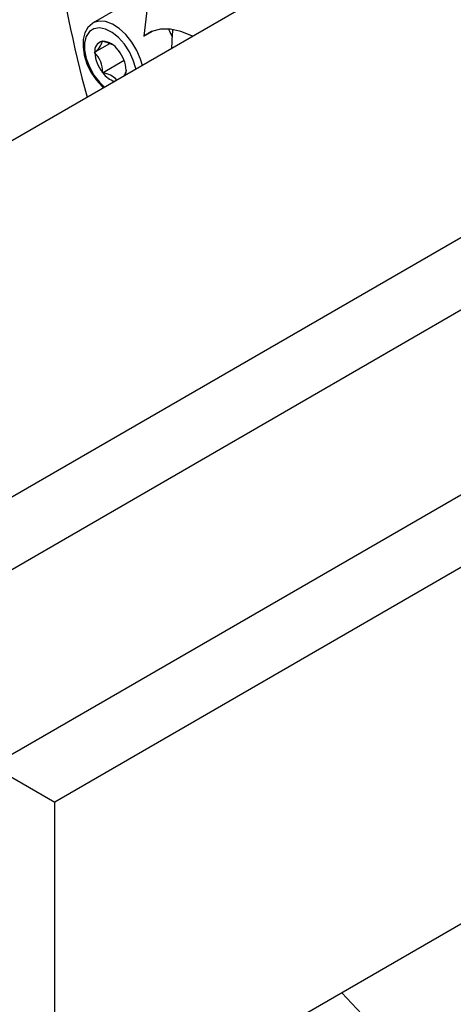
# Model space of a CAD drawing. Header units: millimetres. Extents: x 36 to 589, y 6 to 414.
# Tile 24 of 58: x 479.59 to 482.94, y 103.52 to 111.13. Entities that reach past the tile are written whole.
import ezdxf

# ---------------------------------------------------------------- set-up
doc = ezdxf.new("R2010")
doc.units = ezdxf.units.MM

msp = doc.modelspace()

# ---------------------------------------------------------------- linework, layer by layer
at = {"color": 7, "linetype": 'Continuous', "lineweight": 30}
for p, q in [((482.2697728, 111.7822596), (476.3654292, 108.3737546)), ((480.4088145, 111.2558659), (480.1542581, 111.1089136)), ((480.5461268, 111.0059908), (480.6132183, 111.0447219)), ((480.1659855, 110.8818214), (480.2840915, 110.9500026)), ((480.2259984, 110.9672106), (480.2272227, 110.9689519)), ((480.2272227, 110.9689519), (480.2296715, 110.9675382)), ((480.1659855, 110.8818214), (480.1672098, 110.8835627)), ((480.1672098, 110.8786665), (480.1659855, 110.8818214)), ((480.3472485, 110.8996625), (480.3496972, 110.8982488)), ((480.3496972, 110.8982488), (480.3509216, 110.8950939)), ((480.2272227, 110.7239903), (480.3936522, 110.820068)), ((480.2272227, 110.7239903), (480.2259984, 110.7271452)), ((480.2296715, 110.7225767), (480.2272227, 110.7239903)), ((480.4097101, 110.7435702), (480.4109345, 110.7404153)), ((480.4109345, 110.7404153), (480.4097101, 110.7386741)), ((484.6569661, 110.4041623), (478.7526225, 106.9956573)), ((484.6569661, 109.8431986), (478.7526225, 106.4346936)), ((485.275686, 108.7715467), (479.3713425, 105.3630417)), ((485.7614664, 108.4911116), (479.8571228, 105.0826066)), ((485.7614664, 105.7344689), (479.8571228, 102.3259639)), ((479.3713425, 105.3630417), (479.8571228, 105.0826066)), ((484.6569661, 105.0966472), (478.7526225, 101.6881422)), ((479.8571228, 102.3259639), (479.8571228, 105.0826066))]:
    msp.add_line(p, q, dxfattribs=at)
at = {"color": 7, "linetype": 'Continuous', "lineweight": 30, "flags": 128}
for points in [[(480.5731893, 111.2257294), (480.5461268, 111.0059908)], [(480.1527619, 111.1071808), (480.1485514, 111.1054285), (480.1143282, 111.074064), (480.0908229, 111.0327204), (480.0777658, 110.9820792), (480.0758945, 110.9230262), (480.0857758, 110.8585584), (480.1067965, 110.7926217), (480.1377239, 110.7284342), (480.1770532, 110.6689137), (480.2230523, 110.6168001), (480.23463, 110.6071888)], [(480.5358346, 110.7810718), (480.5221095, 110.8279941), (480.4927879, 110.896399), (480.453977, 110.9610882), (480.4077672, 111.0185725), (480.3566494, 111.0657541), (480.3033821, 111.1000891), (480.2508334, 111.1197248), (480.2018398, 111.1236029), (480.1590397, 111.1115166), (480.1527703, 111.1080398)], [(480.4845714, 110.7514788), (480.4836526, 110.7563091), (480.4650574, 110.8212813), (480.4353649, 110.8856174), (480.3964423, 110.9452681), (480.3507341, 110.9964934), (480.3011125, 111.0360706), (480.2506964, 111.0615103), (480.2026532, 111.0712203), (480.1600027, 111.0645838), (480.1254212, 111.0420246), (480.1010856, 111.0049556), (480.0885238, 110.9557068), (480.0885238, 110.8973738), (480.1010856, 110.833619), (480.1254212, 110.7684527), (480.1600027, 110.7059665), (480.2026532, 110.6500869), (480.2420352, 110.6114639)], [(480.9254358, 111.0059851), (480.9187218, 111.0094059), (480.8338212, 111.0440069), (480.7520437, 111.061182), (480.6755324, 111.0604801), (480.6062894, 111.0419208), (480.5461268, 111.0059908)], [(480.7657604, 111.0035595), (480.7473443, 111.0433513), (480.7371111, 111.0624264)], [(480.7657604, 111.0035595), (480.7556367, 111.0264552), (480.7371111, 111.0624264)], [(480.2296715, 110.9675382), (480.2567993, 110.9611404), (480.3033526, 110.9421441)], [(480.4097101, 110.7386741), (480.3988658, 110.7105952), (480.3863524, 110.6947768)], [(482.0797769, 103.6090755), (482.2334823, 103.4433893)]]:
    msp.add_lwpolyline(points, dxfattribs=at)
at = {"color": 7, "linetype": 'Continuous', "lineweight": 30}
for centre, radius, start, end in [((489.5128304, 113.0826238), 9.7446286, 180.59916082, 195.16183957), ((484.824323, 110.766995), 4.0654511, 175.88151905, 177.96575592), ((480.241519, 110.89382), 0.0750138, 101.94099626, 187.85919555), ((480.0838102, 111.0046592), 0.147037, 304.55532146, 345.24487035), ((480.2177614, 110.8111335), 0.1568576, 34.35999752, 85.64537901), ((480.4308896, 110.893806), 0.264114, 183.28609348, 219.12527953), ((480.0265932, 110.7369436), 0.1996457, 357.18686839, 45.22450461), ((480.1459892, 110.7284175), 0.2641559, 3.28846149, 39.1222909), ((480.3725618, 110.8263703), 0.176609, 215.99415259, 253.1813047), ((480.2073701, 110.5446442), 0.1793246, 43.06313725, 82.85604028), ((480.2857367, 110.7389586), 0.1239738, 344.40351713, 359.86847885)]:
    msp.add_arc(centre, radius, start, end, dxfattribs=at)

doc.saveas('drawing.dxf')
